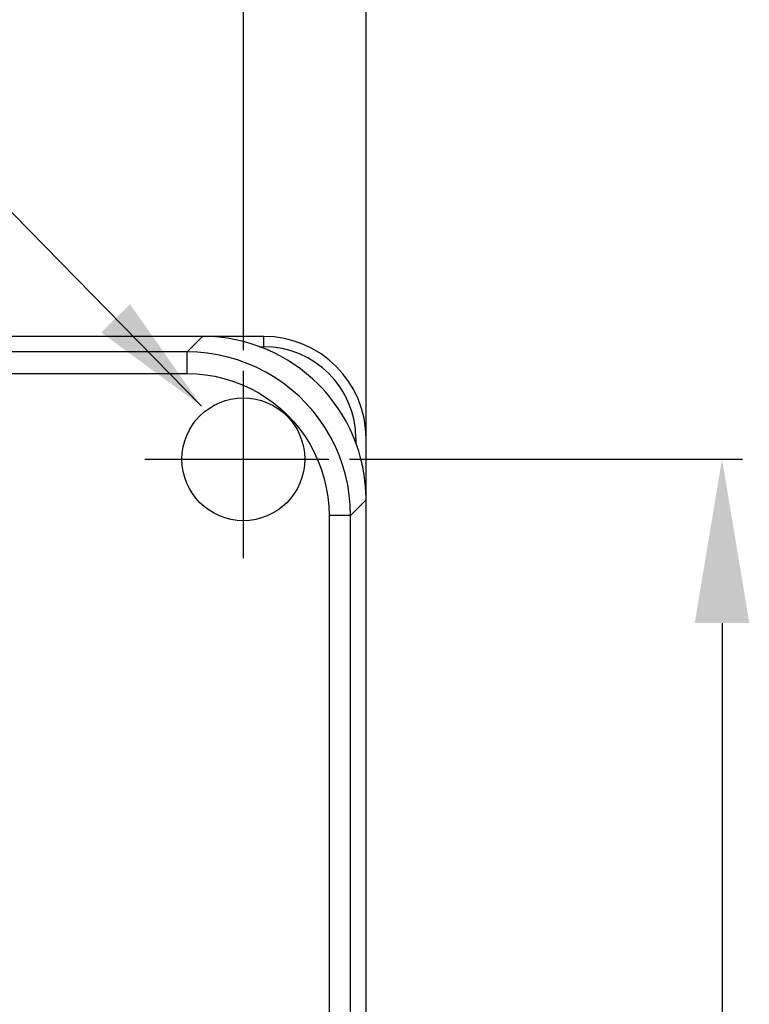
# Model space of a CAD drawing. Extents: x 12050 to 12411, y -1362 to -1020.
# Tile 23 of 36: x 12156 to 12191, y -1103 to -1055. Entities that reach past the tile are written whole.
import ezdxf

# ---------------------------------------------------------------- set-up
doc = ezdxf.new("R2010")
doc.units = 0
doc.layers.get('DEFPOINTS').update_dxf_attribs({"color": 8, "linetype": 'CONTINUOUS'})
doc.layers.add('2', color=2, linetype='CONTINUOUS')
doc.styles.get("Standard").update_dxf_attribs({"font": 'ARIAL.TTF'})
doc.dimstyles.new('ISO-25', dxfattribs={"dimtxt": 8, "dimasz": 8, "dimexe": 1, "dimexo": 1, "dimgap": 3, "dimtad": 1, "dimtxsty": 'STANDARD', "dimcen": 0, "dimclrd": 256, "dimclre": 256, "dimclrt": 2, "dimazin": 3, "dimtfac": 1, "dimtmove": 0, "dimatfit": 3})

# ---------------------------------------------------------------- blocks, each defined once
blk = doc.blocks.new('*D35')
at = {"layer": '2', "color": 7}
for p, q in [((12077.72, -1077.469), (12077.72, -1032.88)), ((12172.72, -1077.469), (12172.72, -1032.88)), ((12085.72, -1033.88), (12164.72, -1033.88))]:
    blk.add_line(p, q, dxfattribs=at)
for points in [[(12085.72, -1032.547), (12085.72, -1035.213), (12077.72, -1033.88)], [(12164.72, -1032.547), (12164.72, -1035.213), (12172.72, -1033.88)]]:
    blk.add_solid(points, dxfattribs=at)
at = {"layer": 'DEFPOINTS', "color": 0}
for p in [(12172.72, -1033.88), (12077.72, -1078.469), (12172.72, -1078.469)]:
    blk.add_point(p, dxfattribs=at)
at = {"layer": '2', "color": 7, "insert": (12125.22, -1026.795), "char_height": 8, "attachment_point": 5}
blk.add_mtext('95', dxfattribs=at)
blk = doc.blocks.new('*D36')
at = {"layer": '2', "color": 7}
for p, q in [((12077.72, -1077.469), (12077.72, -1047.733)), ((12166.72, -1071.158), (12166.72, -1047.733)), ((12085.72, -1048.733), (12158.72, -1048.733))]:
    blk.add_line(p, q, dxfattribs=at)
for points in [[(12085.72, -1047.4), (12085.72, -1050.066), (12077.72, -1048.733)], [(12158.72, -1047.4), (12158.72, -1050.066), (12166.72, -1048.733)]]:
    blk.add_solid(points, dxfattribs=at)
at = {"layer": 'DEFPOINTS', "color": 0}
for p in [(12166.72, -1048.733), (12166.72, -1072.158), (12077.72, -1078.469)]:
    blk.add_point(p, dxfattribs=at)
at = {"layer": '2', "color": 7, "insert": (12122.22, -1041.648), "char_height": 8, "attachment_point": 5}
blk.add_mtext('89', dxfattribs=at)
blk = doc.blocks.new('*D38')
at = {"layer": '2', "color": 7}
for p, q in [((12171.905, -1076.48), (12191.114, -1076.48)), ((12190.114, -1084.48), (12190.114, -1224.48)), ((12172.234, -1232.48), (12191.114, -1232.48))]:
    blk.add_line(p, q, dxfattribs=at)
for points in [[(12188.78, -1084.48), (12191.447, -1084.48), (12190.114, -1076.48)], [(12188.78, -1224.48), (12191.447, -1224.48), (12190.114, -1232.48)]]:
    blk.add_solid(points, dxfattribs=at)
at = {"layer": 'DEFPOINTS', "color": 0}
for p in [(12170.905, -1076.48), (12171.234, -1232.48), (12190.114, -1232.48)]:
    blk.add_point(p, dxfattribs=at)
at = {"layer": '2', "color": 7, "insert": (12183.029, -1154.48), "char_height": 8, "attachment_point": 5, "rotation": 90}
blk.add_mtext('156', dxfattribs=at)

msp = doc.modelspace()

# ---------------------------------------------------------------- linework, layer by layer
at = {"layer": '2', "color": 7}
for p, q in [((12164.731, -1070.48), (12085.709, -1070.48)), ((12164.731, -1070.48), (12163.971, -1071.24)), ((12167.72, -1070.48), (12164.751, -1070.48)), ((12167.72, -1070.98), (12167.72, -1070.48)), ((12167.516, -1070.98), (12167.72, -1070.98)), ((12163.971, -1071.24), (12086.469, -1071.24)), ((12163.971, -1072.293), (12163.971, -1071.24)), ((12086.469, -1072.293), (12163.971, -1072.293)), ((12166.72, -1081.307), (12166.72, -1072.158)), ((12172.22, -1075.48), (12172.22, -1075.685)), ((12172.72, -1078.469), (12172.72, -1075.48)), ((12161.9, -1076.48), (12170.905, -1076.48)), ((12172.72, -1078.469), (12171.96, -1079.229)), ((12172.72, -1222.491), (12172.72, -1078.469)), ((12170.908, -1079.229), (12170.908, -1173.28)), ((12171.96, -1079.229), (12170.908, -1079.229)), ((12171.96, -1173.28), (12171.96, -1079.229))]:
    msp.add_line(p, q, dxfattribs=at)
at = {"layer": '2', "color": 7, "flags": 128}
for points in [[(12171.96, -1079.229), (12171.944, -1078.727), (12171.897, -1078.227), (12171.818, -1077.732), (12171.709, -1077.242), (12171.569, -1076.76), (12171.399, -1076.288), (12171.2, -1075.827), (12170.972, -1075.38), (12170.716, -1074.948), (12170.434, -1074.533), (12170.126, -1074.136), (12169.795, -1073.76), (12169.44, -1073.405), (12169.063, -1073.073), (12168.666, -1072.765), (12168.251, -1072.483), (12167.819, -1072.228), (12167.372, -1072), (12166.911, -1071.801), (12166.439, -1071.631), (12165.957, -1071.491), (12165.467, -1071.382), (12164.972, -1071.303), (12164.473, -1071.256), (12163.971, -1071.24)], [(12163.971, -1072.293), (12164.425, -1072.307), (12164.876, -1072.352), (12165.324, -1072.426), (12165.766, -1072.528), (12166.2, -1072.66), (12166.625, -1072.82), (12167.039, -1073.007), (12167.44, -1073.22), (12167.825, -1073.46), (12168.194, -1073.724), (12168.545, -1074.012), (12168.877, -1074.323), (12169.187, -1074.654), (12169.475, -1075.005), (12169.74, -1075.374), (12169.979, -1075.759), (12170.193, -1076.16), (12170.38, -1076.573), (12170.54, -1076.999), (12170.672, -1077.433), (12170.775, -1077.875), (12170.849, -1078.323), (12170.893, -1078.775), (12170.908, -1079.229)]]:
    msp.add_lwpolyline(points, dxfattribs=at)
at = {"layer": '2', "color": 7, "ltscale": 0.5}
msp.add_circle((12166.72, -1076.48), 3, dxfattribs=at)
at = {"layer": '2', "color": 7}
for radius in [5, 4.5]:
    msp.add_arc((12167.72, -1075.48), radius, 0, 90, dxfattribs=at)
msp.add_ellipse((12164.709, -1078.491), major_axis=(5.672, 5.672), ratio=0.997265, start_param=5.499157, end_param=7.067214, dxfattribs=at)

# ---------------------------------------------------------------- dimensions: what is measured, and where the dimension line sits
dim = msp.add_linear_dim(base=(12172.72, -1033.88), p1=(12077.72, -1078.469), p2=(12172.72, -1078.469), dimstyle='ISO-25', override={"dimclrd": 7, "dimclre": 7, "dimclrt": 7}, dxfattribs=at)
dim.commit()
dim.dimension.update_dxf_attribs({"geometry": '*D35', "text_midpoint": (12125.22, -1033.88), "dimtype": 160})
dim = msp.add_linear_dim(base=(12166.72, -1048.733), p1=(12077.72, -1078.469), p2=(12166.72, -1072.158), dimstyle='ISO-25', override={"dimclrd": 7, "dimclre": 7, "dimclrt": 7}, dxfattribs=at)
dim.commit()
dim.dimension.update_dxf_attribs({"geometry": '*D36', "text_midpoint": (12122.22, -1041.648)})
dim = msp.add_linear_dim(base=(12190.114, -1232.48), p1=(12170.905, -1076.48), p2=(12171.234, -1232.48), angle=90, dimstyle='ISO-25', override={"dimclrd": 7, "dimclre": 7, "dimclrt": 7}, dxfattribs=at)
dim.commit()
dim.dimension.update_dxf_attribs({"geometry": '*D38', "text_midpoint": (12183.029, -1154.48)})

# ---------------------------------------------------------------- leaders
msp.add_leader([(12164.677, -1073.882), (12151.488, -1060.434), (12145.488, -1060.434)], dimstyle='ISO-25', override={"dimtxt": 10, "dimasz": 6, "dimgap": 1, "dimtad": 0, "dimclrd": 7}, dxfattribs=at)

doc.saveas('drawing.dxf')
